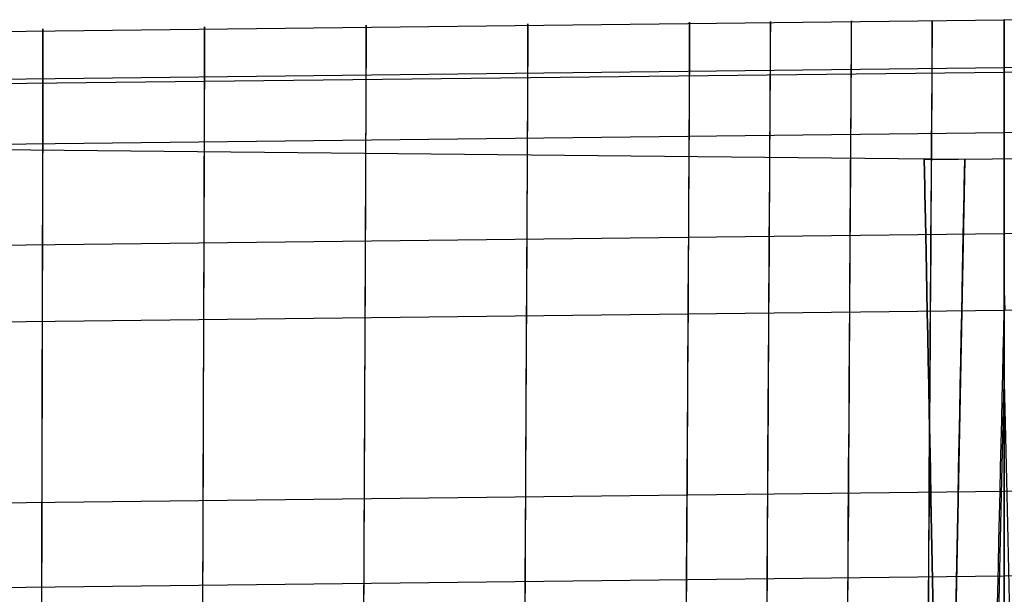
# Model space of a CAD drawing. Extents: x -1634 to -184, y -278 to 263.
# Tile 222 of 242: x -467 to -454, y 185 to 193. Entities that reach past the tile are written whole.
import ezdxf

# ---------------------------------------------------------------- set-up
doc = ezdxf.new("R2010")
doc.units = 0
doc.layers.add('PREDEFINITO', color=7, linetype='CONTINUOUS')

msp = doc.modelspace()

# ---------------------------------------------------------------- linework, layer by layer
at = {"layer": 'PREDEFINITO'}
for p, q in [((-475.266, 192.408, 429.727), (-454.462, 192.647, 429.722)), ((-456.442, 192.63, 429.722), (-456.442, 192.632, 430.064)), ((-456.442, 192.632, 430.064), (-456.442, 192.622, 430.405)), ((-455.396, 192.639, 429.722), (-455.396, 192.64, 430.064)), ((-455.396, 192.64, 430.064), (-455.396, 192.631, 430.405)), ((-455.396, 191.961, 399.73), (-455.396, 192.639, 429.722)), ((-454.462, 192.647, 429.722), (-454.462, 192.649, 430.063)), ((-454.462, 192.649, 430.063), (-454.462, 192.639, 430.405)), ((-454.462, 192.647, 429.722), (-454.462, 192.649, 430.063)), ((-454.462, 192.649, 430.063), (-454.462, 192.639, 430.405)), ((-454.462, 191.969, 399.73), (-454.462, 192.647, 429.722)), ((-433.658, 192.408, 429.727), (-454.462, 192.647, 429.722)), ((-454.462, 191.969, 399.73), (-454.462, 192.647, 429.722)), ((-454.462, 192.639, 430.405), (-454.462, 192.617, 430.745)), ((-454.462, 192.639, 430.405), (-454.462, 192.617, 430.745)), ((-466.91, 192.529, 429.725), (-466.91, 192.531, 430.066)), ((-466.91, 192.531, 430.066), (-466.91, 192.521, 430.407)), ((-466.91, 191.852, 399.732), (-466.91, 192.529, 429.725)), ((-466.91, 192.521, 430.407), (-466.91, 192.5, 430.748)), ((-464.816, 192.554, 430.066), (-464.817, 192.545, 430.407)), ((-464.817, 192.545, 430.407), (-464.817, 192.523, 430.748)), ((-464.817, 192.523, 430.748), (-464.817, 192.49, 431.087)), ((-464.816, 192.553, 429.724), (-464.816, 192.554, 430.066)), ((-464.816, 191.875, 399.732), (-464.816, 192.553, 429.724)), ((-462.724, 192.574, 429.724), (-462.724, 192.576, 430.065)), ((-462.724, 192.576, 430.065), (-462.724, 192.566, 430.406)), ((-462.724, 191.897, 399.731), (-462.724, 192.574, 429.724)), ((-462.724, 192.566, 430.406), (-462.724, 192.545, 430.747)), ((-462.724, 192.545, 430.747), (-462.724, 192.512, 431.087)), ((-462.724, 192.512, 431.087), (-462.724, 192.467, 431.426)), ((-460.63, 192.586, 430.406), (-460.631, 192.565, 430.747)), ((-460.631, 192.565, 430.747), (-460.631, 192.532, 431.087)), ((-460.631, 192.532, 431.087), (-460.631, 192.487, 431.425)), ((-460.63, 192.594, 429.723), (-460.63, 192.596, 430.065)), ((-460.63, 192.596, 430.065), (-460.63, 192.586, 430.406)), ((-460.63, 191.917, 399.731), (-460.63, 192.594, 429.723)), ((-458.536, 192.584, 430.746), (-458.537, 192.551, 431.086)), ((-458.537, 192.551, 431.086), (-458.537, 192.506, 431.425)), ((-458.537, 192.506, 431.425), (-458.537, 192.45, 431.761)), ((-458.536, 192.613, 429.723), (-458.536, 192.615, 430.064)), ((-458.536, 192.615, 430.064), (-458.536, 192.605, 430.406)), ((-458.536, 191.936, 399.73), (-458.536, 192.613, 429.723)), ((-458.536, 192.605, 430.406), (-458.536, 192.584, 430.746)), ((-457.491, 192.515, 431.424), (-457.492, 192.459, 431.761)), ((-457.49, 192.624, 430.064), (-457.491, 192.614, 430.405)), ((-457.491, 192.614, 430.405), (-457.491, 192.592, 430.746)), ((-457.491, 192.592, 430.746), (-457.491, 192.559, 431.086)), ((-457.491, 192.559, 431.086), (-457.491, 192.515, 431.424)), ((-457.49, 192.622, 429.723), (-457.49, 192.624, 430.064)), ((-457.49, 191.944, 399.73), (-457.49, 192.622, 429.723)), ((-456.443, 192.523, 431.424), (-456.444, 192.467, 431.761)), ((-456.442, 192.622, 430.405), (-456.443, 192.601, 430.746)), ((-456.443, 192.601, 430.746), (-456.443, 192.568, 431.086)), ((-456.443, 192.568, 431.086), (-456.443, 192.523, 431.424)), ((-456.442, 191.953, 399.73), (-456.442, 192.63, 429.722)), ((-455.396, 192.609, 430.746), (-455.397, 192.576, 431.086)), ((-455.397, 192.576, 431.086), (-455.397, 192.532, 431.424)), ((-455.397, 192.532, 431.424), (-455.397, 192.476, 431.761)), ((-455.396, 192.631, 430.405), (-455.396, 192.609, 430.746)), ((-454.462, 192.617, 430.745), (-454.462, 192.584, 431.085)), ((-454.462, 192.617, 430.745), (-454.462, 192.584, 431.085)), ((-454.462, 192.584, 431.085), (-454.462, 192.54, 431.424)), ((-454.462, 192.584, 431.085), (-454.462, 192.54, 431.424)), ((-454.462, 192.54, 431.424), (-454.462, 192.484, 431.76)), ((-454.462, 192.54, 431.424), (-454.462, 192.484, 431.76)), ((-466.91, 192.5, 430.748), (-466.91, 192.466, 431.088)), ((-466.91, 192.466, 431.088), (-466.91, 192.422, 431.427)), ((-466.91, 192.422, 431.427), (-466.91, 192.366, 431.763)), ((-464.817, 192.49, 431.087), (-464.817, 192.446, 431.426)), ((-464.817, 192.446, 431.426), (-464.817, 192.39, 431.763)), ((-464.817, 192.39, 431.763), (-464.817, 192.322, 432.097)), ((-462.724, 192.411, 431.762), (-462.725, 192.344, 432.097)), ((-462.724, 192.467, 431.426), (-462.724, 192.411, 431.762)), ((-460.631, 192.431, 431.762), (-460.632, 192.364, 432.097)), ((-460.631, 192.487, 431.425), (-460.631, 192.431, 431.762)), ((-458.537, 192.45, 431.761), (-458.538, 192.382, 432.096)), ((-458.538, 192.382, 432.096), (-458.538, 192.303, 432.428)), ((-457.492, 192.391, 432.096), (-457.493, 192.312, 432.428)), ((-457.492, 192.459, 431.761), (-457.492, 192.391, 432.096)), ((-456.444, 192.4, 432.096), (-456.445, 192.321, 432.428)), ((-456.444, 192.467, 431.761), (-456.444, 192.4, 432.096)), ((-455.397, 192.476, 431.761), (-455.398, 192.408, 432.096)), ((-455.398, 192.408, 432.096), (-455.398, 192.329, 432.428)), ((-454.462, 192.484, 431.76), (-454.462, 192.416, 432.095)), ((-454.462, 192.484, 431.76), (-454.462, 192.416, 432.095)), ((-454.462, 192.416, 432.095), (-454.462, 192.337, 432.427)), ((-454.462, 192.416, 432.095), (-454.462, 192.337, 432.427)), ((-466.91, 192.366, 431.763), (-466.91, 192.298, 432.098)), ((-466.91, 192.298, 432.098), (-466.91, 192.219, 432.43)), ((-464.817, 192.322, 432.097), (-464.818, 192.243, 432.43)), ((-462.725, 192.265, 432.429), (-462.726, 192.174, 432.758)), ((-462.725, 192.344, 432.097), (-462.725, 192.265, 432.429)), ((-460.632, 192.285, 432.429), (-460.633, 192.194, 432.758)), ((-460.632, 192.364, 432.097), (-460.632, 192.285, 432.429)), ((-458.538, 192.303, 432.428), (-458.539, 192.213, 432.758)), ((-457.493, 192.312, 432.428), (-457.493, 192.222, 432.757)), ((-456.445, 192.321, 432.428), (-456.445, 192.23, 432.757)), ((-455.398, 192.329, 432.428), (-455.399, 192.239, 432.757)), ((-454.462, 192.337, 432.427), (-454.462, 192.247, 432.757)), ((-454.462, 192.337, 432.427), (-454.462, 192.247, 432.757)), ((-466.91, 192.219, 432.43), (-466.911, 192.129, 432.76)), ((-466.911, 192.129, 432.76), (-466.911, 192.027, 433.086)), ((-464.818, 192.243, 432.43), (-464.818, 192.153, 432.759)), ((-464.818, 192.153, 432.759), (-464.818, 192.051, 433.085)), ((-462.726, 192.174, 432.758), (-462.726, 192.073, 433.084)), ((-460.633, 192.194, 432.758), (-460.633, 192.093, 433.084)), ((-458.539, 192.213, 432.758), (-458.54, 192.111, 433.084)), ((-457.493, 192.222, 432.757), (-457.494, 192.12, 433.083)), ((-456.446, 192.129, 433.083), (-456.447, 192.016, 433.406)), ((-456.445, 192.23, 432.757), (-456.446, 192.129, 433.083)), ((-455.4, 192.137, 433.083), (-455.401, 192.025, 433.405)), ((-455.399, 192.239, 432.757), (-455.4, 192.137, 433.083)), ((-454.462, 192.247, 432.757), (-454.462, 192.146, 433.083)), ((-454.462, 192.247, 432.757), (-454.462, 192.146, 433.083)), ((-454.462, 192.146, 433.083), (-454.462, 192.033, 433.405)), ((-454.462, 192.146, 433.083), (-454.462, 192.033, 433.405)), ((-475.264, 191.789, 433.423), (-454.462, 192.028, 433.418)), ((-466.911, 192.027, 433.086), (-466.911, 191.915, 433.408)), ((-464.818, 192.051, 433.085), (-464.819, 191.939, 433.407)), ((-462.726, 192.073, 433.084), (-462.727, 191.96, 433.407)), ((-460.633, 192.093, 433.084), (-460.634, 191.98, 433.406)), ((-458.54, 191.999, 433.406), (-458.541, 191.875, 433.724)), ((-458.54, 192.111, 433.084), (-458.54, 191.999, 433.406)), ((-457.495, 192.008, 433.406), (-457.496, 191.884, 433.724)), ((-457.494, 192.12, 433.083), (-457.495, 192.008, 433.406)), ((-456.447, 192.016, 433.406), (-456.448, 191.893, 433.724)), ((-455.401, 192.025, 433.405), (-455.402, 191.901, 433.724)), ((-454.462, 192.033, 433.405), (-454.462, 191.91, 433.723)), ((-454.462, 192.033, 433.405), (-454.462, 191.91, 433.723)), ((-433.66, 191.789, 433.423), (-454.462, 192.028, 433.418)), ((-475.266, 191.731, 399.735), (-454.462, 191.969, 399.73)), ((-466.911, 191.915, 433.408), (-466.911, 191.791, 433.726)), ((-464.819, 191.939, 433.407), (-464.819, 191.815, 433.726)), ((-464.816, 191.862, 399.391), (-464.816, 191.875, 399.732)), ((-462.727, 191.96, 433.407), (-462.727, 191.837, 433.725)), ((-462.724, 191.884, 399.39), (-462.724, 191.897, 399.731)), ((-462.724, 191.858, 399.05), (-462.724, 191.884, 399.39)), ((-460.634, 191.98, 433.406), (-460.635, 191.857, 433.725)), ((-460.631, 191.842, 398.71), (-460.63, 191.878, 399.049)), ((-460.63, 191.904, 399.39), (-460.63, 191.917, 399.731)), ((-460.63, 191.878, 399.049), (-460.63, 191.904, 399.39)), ((-458.541, 191.875, 433.724), (-458.542, 191.741, 434.038)), ((-458.536, 191.922, 399.389), (-458.536, 191.936, 399.73)), ((-458.536, 191.897, 399.049), (-458.536, 191.922, 399.389)), ((-458.536, 191.86, 398.709), (-458.536, 191.897, 399.049)), ((-457.496, 191.884, 433.724), (-457.496, 191.75, 434.038)), ((-457.491, 191.906, 399.049), (-457.49, 191.931, 399.389)), ((-457.491, 191.869, 398.709), (-457.491, 191.906, 399.049)), ((-457.491, 191.821, 398.371), (-457.491, 191.869, 398.709)), ((-457.49, 191.931, 399.389), (-457.49, 191.944, 399.73)), ((-456.448, 191.893, 433.724), (-456.449, 191.759, 434.038)), ((-456.443, 191.878, 398.709), (-456.442, 191.914, 399.048)), ((-456.443, 191.829, 398.371), (-456.443, 191.878, 398.709)), ((-456.442, 191.94, 399.389), (-456.442, 191.953, 399.73)), ((-456.442, 191.914, 399.048), (-456.442, 191.94, 399.389)), ((-455.402, 191.901, 433.724), (-455.402, 191.767, 434.038)), ((-455.397, 191.838, 398.371), (-455.396, 191.886, 398.709)), ((-455.396, 191.948, 399.389), (-455.396, 191.961, 399.73)), ((-455.396, 191.923, 399.048), (-455.396, 191.948, 399.389)), ((-455.396, 191.886, 398.709), (-455.396, 191.923, 399.048)), ((-454.462, 191.956, 399.389), (-454.462, 191.969, 399.73)), ((-433.658, 191.731, 399.735), (-454.462, 191.969, 399.73)), ((-454.462, 191.956, 399.389), (-454.462, 191.969, 399.73)), ((-454.462, 191.931, 399.048), (-454.462, 191.956, 399.389)), ((-454.462, 191.931, 399.048), (-454.462, 191.956, 399.389)), ((-454.462, 191.894, 398.709), (-454.462, 191.931, 399.048)), ((-454.462, 191.894, 398.709), (-454.462, 191.931, 399.048)), ((-454.462, 191.91, 433.723), (-454.462, 191.775, 434.037)), ((-454.462, 191.91, 433.723), (-454.462, 191.775, 434.037)), ((-454.462, 191.846, 398.371), (-454.462, 191.894, 398.709)), ((-454.462, 191.846, 398.371), (-454.462, 191.894, 398.709)), ((-466.911, 191.791, 433.726), (-466.912, 191.657, 434.04)), ((-466.91, 191.838, 399.391), (-466.91, 191.852, 399.732)), ((-466.91, 191.813, 399.051), (-466.91, 191.838, 399.391)), ((-466.91, 191.776, 398.711), (-466.91, 191.813, 399.051)), ((-466.91, 191.728, 398.373), (-466.91, 191.776, 398.711)), ((-464.819, 191.815, 433.726), (-464.82, 191.681, 434.04)), ((-464.817, 191.837, 399.05), (-464.816, 191.862, 399.391)), ((-464.817, 191.8, 398.711), (-464.817, 191.837, 399.05)), ((-464.817, 191.752, 398.373), (-464.817, 191.8, 398.711)), ((-464.817, 191.692, 398.036), (-464.817, 191.752, 398.373)), ((-462.727, 191.837, 433.725), (-462.728, 191.703, 434.039)), ((-462.724, 191.822, 398.71), (-462.724, 191.858, 399.05)), ((-462.724, 191.773, 398.372), (-462.724, 191.822, 398.71)), ((-462.724, 191.713, 398.036), (-462.724, 191.773, 398.372)), ((-460.635, 191.857, 433.725), (-460.635, 191.723, 434.039)), ((-460.631, 191.793, 398.372), (-460.631, 191.842, 398.71)), ((-460.631, 191.733, 398.036), (-460.631, 191.793, 398.372)), ((-458.542, 191.741, 434.038), (-458.543, 191.596, 434.347)), ((-458.537, 191.812, 398.371), (-458.536, 191.86, 398.709)), ((-458.537, 191.752, 398.035), (-458.537, 191.812, 398.371)), ((-458.537, 191.681, 397.701), (-458.537, 191.752, 398.035)), ((-457.496, 191.75, 434.038), (-457.497, 191.605, 434.347)), ((-457.492, 191.69, 397.701), (-457.491, 191.761, 398.035)), ((-457.491, 191.761, 398.035), (-457.491, 191.821, 398.371)), ((-456.449, 191.759, 434.038), (-456.45, 191.614, 434.347)), ((-456.444, 191.698, 397.701), (-456.443, 191.769, 398.035)), ((-456.443, 191.769, 398.035), (-456.443, 191.829, 398.371)), ((-455.402, 191.767, 434.038), (-455.404, 191.622, 434.347)), ((-455.397, 191.778, 398.035), (-455.397, 191.838, 398.371)), ((-455.397, 191.706, 397.701), (-455.397, 191.778, 398.035)), ((-454.462, 191.786, 398.035), (-454.462, 191.846, 398.371)), ((-454.462, 191.786, 398.035), (-454.462, 191.846, 398.371)), ((-454.462, 191.715, 397.701), (-454.462, 191.786, 398.035)), ((-454.462, 191.715, 397.701), (-454.462, 191.786, 398.035)), ((-454.462, 191.775, 434.037), (-454.462, 191.631, 434.346)), ((-454.462, 191.775, 434.037), (-454.462, 191.631, 434.346)), ((-466.912, 191.657, 434.04), (-466.912, 191.512, 434.349)), ((-466.91, 191.668, 398.037), (-466.91, 191.728, 398.373)), ((-466.91, 191.597, 397.703), (-466.91, 191.668, 398.037)), ((-464.82, 191.681, 434.04), (-464.82, 191.536, 434.349)), ((-464.817, 191.62, 397.703), (-464.817, 191.692, 398.036)), ((-464.817, 191.538, 397.371), (-464.817, 191.62, 397.703)), ((-462.728, 191.703, 434.039), (-462.728, 191.558, 434.348)), ((-462.725, 191.56, 397.371), (-462.724, 191.642, 397.702)), ((-462.724, 191.642, 397.702), (-462.724, 191.713, 398.036)), ((-460.635, 191.723, 434.039), (-460.636, 191.578, 434.348)), ((-460.632, 191.58, 397.37), (-460.631, 191.662, 397.702)), ((-460.631, 191.662, 397.702), (-460.631, 191.733, 398.036)), ((-458.538, 191.598, 397.37), (-458.537, 191.681, 397.701)), ((-457.492, 191.607, 397.37), (-457.492, 191.69, 397.701)), ((-456.45, 191.614, 434.347), (-456.451, 191.458, 434.651)), ((-456.445, 191.522, 397.041), (-456.444, 191.615, 397.369)), ((-456.444, 191.615, 397.369), (-456.444, 191.698, 397.701)), ((-455.404, 191.622, 434.347), (-455.405, 191.467, 434.651)), ((-455.398, 191.624, 397.369), (-455.397, 191.706, 397.701)), ((-455.398, 191.53, 397.041), (-455.398, 191.624, 397.369)), ((-454.462, 191.632, 397.369), (-454.462, 191.715, 397.701)), ((-454.462, 191.632, 397.369), (-454.462, 191.715, 397.701)), ((-454.462, 191.538, 397.041), (-454.462, 191.632, 397.369)), ((-454.462, 191.538, 397.041), (-454.462, 191.632, 397.369)), ((-454.462, 191.631, 434.346), (-454.462, 191.475, 434.65)), ((-454.462, 191.631, 434.346), (-454.462, 191.475, 434.65)), ((-466.912, 191.512, 434.349), (-466.913, 191.357, 434.653)), ((-466.91, 191.514, 397.372), (-466.91, 191.597, 397.703)), ((-466.91, 191.42, 397.043), (-466.91, 191.514, 397.372)), ((-464.82, 191.536, 434.349), (-464.821, 191.38, 434.653)), ((-464.818, 191.444, 397.043), (-464.817, 191.538, 397.371)), ((-462.728, 191.558, 434.348), (-462.729, 191.402, 434.652)), ((-462.725, 191.466, 397.042), (-462.725, 191.56, 397.371)), ((-460.636, 191.578, 434.348), (-460.637, 191.422, 434.652)), ((-460.633, 191.381, 396.717), (-460.632, 191.486, 397.042)), ((-460.632, 191.486, 397.042), (-460.632, 191.58, 397.37)), ((-458.543, 191.596, 434.347), (-458.544, 191.441, 434.651)), ((-458.539, 191.399, 396.717), (-458.538, 191.504, 397.042)), ((-458.538, 191.504, 397.042), (-458.538, 191.598, 397.37)), ((-457.497, 191.605, 434.347), (-457.498, 191.45, 434.651)), ((-457.493, 191.513, 397.041), (-457.492, 191.607, 397.37)), ((-457.493, 191.408, 396.717), (-457.493, 191.513, 397.041)), ((-456.445, 191.417, 396.716), (-456.445, 191.522, 397.041)), ((-455.399, 191.425, 396.716), (-455.398, 191.53, 397.041)), ((-454.462, 191.433, 396.716), (-454.462, 191.538, 397.041)), ((-454.462, 191.433, 396.716), (-454.462, 191.538, 397.041)), ((-466.911, 191.315, 396.719), (-466.91, 191.42, 397.043)), ((-464.821, 191.38, 434.653), (-464.821, 191.215, 434.951)), ((-464.818, 191.339, 396.718), (-464.818, 191.444, 397.043)), ((-462.729, 191.402, 434.652), (-462.73, 191.237, 434.951)), ((-462.726, 191.361, 396.718), (-462.725, 191.466, 397.042)), ((-462.726, 191.244, 396.396), (-462.726, 191.361, 396.718)), ((-460.637, 191.422, 434.652), (-460.638, 191.257, 434.95)), ((-460.633, 191.264, 396.396), (-460.633, 191.381, 396.717)), ((-458.544, 191.441, 434.651), (-458.545, 191.275, 434.95)), ((-458.54, 191.283, 396.396), (-458.539, 191.399, 396.717)), ((-457.498, 191.45, 434.651), (-457.499, 191.284, 434.95)), ((-457.494, 191.292, 396.395), (-457.493, 191.408, 396.717)), ((-456.451, 191.458, 434.651), (-456.452, 191.293, 434.95)), ((-456.446, 191.3, 396.395), (-456.445, 191.417, 396.716)), ((-455.405, 191.467, 434.651), (-455.406, 191.301, 434.949)), ((-455.4, 191.309, 396.395), (-455.399, 191.425, 396.716)), ((-454.462, 191.475, 434.65), (-454.462, 191.31, 434.949)), ((-454.462, 191.475, 434.65), (-454.462, 191.31, 434.949)), ((-454.462, 191.317, 396.395), (-454.462, 191.433, 396.716)), ((-454.462, 191.317, 396.395), (-454.462, 191.433, 396.716)), ((-466.913, 191.357, 434.653), (-466.913, 191.191, 434.952)), ((-466.911, 191.199, 396.398), (-466.911, 191.315, 396.719)), ((-464.818, 191.223, 396.397), (-464.818, 191.339, 396.718)), ((-462.73, 191.237, 434.951), (-462.731, 191.061, 435.244)), ((-462.727, 191.117, 396.08), (-462.726, 191.244, 396.396)), ((-460.638, 191.257, 434.95), (-460.639, 191.081, 435.243)), ((-460.634, 191.137, 396.079), (-460.633, 191.264, 396.396)), ((-458.545, 191.275, 434.95), (-458.546, 191.099, 435.243)), ((-458.54, 191.156, 396.079), (-458.54, 191.283, 396.396)), ((-457.499, 191.284, 434.95), (-457.501, 191.108, 435.243)), ((-457.495, 191.165, 396.078), (-457.494, 191.292, 396.395)), ((-456.452, 191.293, 434.95), (-456.453, 191.117, 435.242)), ((-456.447, 191.173, 396.078), (-456.446, 191.3, 396.395)), ((-455.406, 191.301, 434.949), (-455.407, 191.125, 435.242)), ((-455.401, 191.182, 396.078), (-455.4, 191.309, 396.395)), ((-454.462, 191.19, 396.078), (-454.462, 191.317, 396.395)), ((-454.462, 191.19, 396.078), (-454.462, 191.317, 396.395)), ((-454.462, 191.31, 434.949), (-454.462, 191.134, 435.241)), ((-454.462, 191.31, 434.949), (-454.462, 191.134, 435.241)), ((-475.264, 190.946, 396.071), (-454.462, 191.185, 396.065)), ((-466.913, 191.191, 434.952), (-466.913, 191.015, 435.245)), ((-466.911, 191.072, 396.081), (-466.911, 191.199, 396.398)), ((-464.821, 191.215, 434.951), (-464.822, 191.039, 435.244)), ((-464.819, 191.096, 396.08), (-464.818, 191.223, 396.397)), ((-462.727, 190.98, 395.767), (-462.727, 191.117, 396.08)), ((-460.635, 191, 395.767), (-460.634, 191.137, 396.079)), ((-458.541, 191.018, 395.766), (-458.54, 191.156, 396.079)), ((-457.501, 191.108, 435.243), (-457.502, 190.922, 435.529)), ((-457.496, 191.027, 395.766), (-457.495, 191.165, 396.078)), ((-456.453, 191.117, 435.242), (-456.454, 190.931, 435.529)), ((-456.448, 191.036, 395.766), (-456.447, 191.173, 396.078)), ((-455.407, 191.125, 435.242), (-455.408, 190.939, 435.529)), ((-455.402, 191.044, 395.766), (-455.401, 191.182, 396.078)), ((-454.462, 191.053, 395.766), (-454.462, 191.19, 396.078)), ((-454.462, 191.053, 395.766), (-454.462, 191.19, 396.078)), ((-433.66, 190.946, 396.071), (-454.462, 191.185, 396.065)), ((-454.462, 191.134, 435.241), (-454.462, 190.948, 435.528)), ((-454.462, 191.134, 435.241), (-454.462, 190.948, 435.528)), ((-466.913, 191.015, 435.245), (-466.914, 190.83, 435.531)), ((-466.911, 190.934, 395.768), (-466.911, 191.072, 396.081)), ((-464.822, 191.039, 435.244), (-464.823, 190.853, 435.531)), ((-464.819, 190.958, 395.768), (-464.819, 191.096, 396.08)), ((-462.731, 191.061, 435.244), (-462.732, 190.875, 435.53)), ((-462.728, 190.831, 395.46), (-462.727, 190.98, 395.767)), ((-460.639, 191.081, 435.243), (-460.64, 190.895, 435.53)), ((-460.635, 190.851, 395.459), (-460.635, 191, 395.767)), ((-458.546, 191.099, 435.243), (-458.547, 190.914, 435.529)), ((-458.542, 190.87, 395.459), (-458.541, 191.018, 395.766)), ((-457.496, 190.879, 395.458), (-457.496, 191.027, 395.766)), ((-456.449, 190.887, 395.458), (-456.448, 191.036, 395.766)), ((-455.402, 190.896, 395.458), (-455.402, 191.044, 395.766)), ((-454.462, 190.904, 395.458), (-454.462, 191.053, 395.766)), ((-454.462, 190.904, 395.458), (-454.462, 191.053, 395.766)), ((-454.974, 190.836, 299.363), (-468.092, 190.969, 299.363)), ((-466.912, 190.786, 395.461), (-466.911, 190.934, 395.768)), ((-464.823, 190.853, 435.531), (-464.823, 190.658, 435.811)), ((-464.82, 190.81, 395.46), (-464.819, 190.958, 395.768)), ((-462.732, 190.875, 435.53), (-462.733, 190.68, 435.81)), ((-460.64, 190.895, 435.53), (-460.641, 190.7, 435.81)), ((-460.636, 190.693, 395.157), (-460.635, 190.851, 395.459)), ((-458.547, 190.914, 435.529), (-458.548, 190.718, 435.809)), ((-458.543, 190.711, 395.156), (-458.542, 190.87, 395.459)), ((-457.502, 190.922, 435.529), (-457.503, 190.727, 435.809)), ((-457.497, 190.72, 395.156), (-457.496, 190.879, 395.458)), ((-456.454, 190.931, 435.529), (-456.456, 190.736, 435.809)), ((-456.45, 190.729, 395.156), (-456.449, 190.887, 395.458)), ((-455.499, 190.836, 299.363), (-442.38, 190.969, 299.363)), ((-455.408, 190.939, 435.529), (-455.41, 190.744, 435.809)), ((-455.404, 190.737, 395.156), (-455.402, 190.896, 395.458)), ((-454.462, 190.948, 435.528), (-454.462, 190.753, 435.808)), ((-454.462, 190.948, 435.528), (-454.462, 190.753, 435.808)), ((-454.462, 190.746, 395.156), (-454.462, 190.904, 395.458)), ((-454.462, 190.746, 395.156), (-454.462, 190.904, 395.458)), ((-466.914, 190.83, 435.531), (-466.914, 190.634, 435.811)), ((-466.912, 190.627, 395.158), (-466.912, 190.786, 395.461)), ((-464.82, 190.651, 395.158), (-464.82, 190.81, 395.46)), ((-462.728, 190.673, 395.157), (-462.728, 190.831, 395.46)), ((-457.503, 190.727, 435.809), (-457.504, 190.522, 436.082)), ((-457.498, 190.551, 394.859), (-457.497, 190.72, 395.156)), ((-456.456, 190.736, 435.809), (-456.457, 190.531, 436.082)), ((-456.451, 190.56, 394.859), (-456.45, 190.729, 395.156)), ((-455.499, 190.836, 299.363), (-455.103, 170.84, 299.363)), ((-455.41, 190.744, 435.809), (-455.411, 190.539, 436.082)), ((-455.405, 190.568, 394.859), (-455.404, 190.737, 395.156)), ((-454.974, 190.836, 299.363), (-455.369, 170.84, 299.363)), ((-454.462, 190.753, 435.808), (-454.462, 190.548, 436.081)), ((-454.462, 190.753, 435.808), (-454.462, 190.548, 436.081)), ((-454.462, 190.577, 394.859), (-454.462, 190.746, 395.156)), ((-454.462, 190.577, 394.859), (-454.462, 190.746, 395.156)), ((-466.914, 190.634, 435.811), (-466.915, 190.429, 436.084)), ((-466.913, 190.458, 394.862), (-466.912, 190.627, 395.158)), ((-464.823, 190.658, 435.811), (-464.824, 190.453, 436.084)), ((-464.821, 190.482, 394.861), (-464.82, 190.651, 395.158)), ((-462.733, 190.68, 435.81), (-462.733, 190.475, 436.083)), ((-462.729, 190.504, 394.861), (-462.728, 190.673, 395.157)), ((-460.641, 190.7, 435.81), (-460.642, 190.495, 436.083)), ((-460.637, 190.524, 394.86), (-460.636, 190.693, 395.157)), ((-458.548, 190.718, 435.809), (-458.549, 190.514, 436.082)), ((-458.544, 190.542, 394.86), (-458.543, 190.711, 395.156)), ((-464.821, 190.303, 394.57), (-464.821, 190.482, 394.861)), ((-462.733, 190.475, 436.083), (-462.734, 190.261, 436.349)), ((-462.73, 190.325, 394.57), (-462.729, 190.504, 394.861)), ((-460.642, 190.495, 436.083), (-460.643, 190.281, 436.349)), ((-460.638, 190.345, 394.569), (-460.637, 190.524, 394.86)), ((-458.549, 190.514, 436.082), (-458.551, 190.3, 436.349)), ((-458.545, 190.363, 394.569), (-458.544, 190.542, 394.86)), ((-457.504, 190.522, 436.082), (-457.506, 190.308, 436.348)), ((-457.499, 190.372, 394.569), (-457.498, 190.551, 394.859)), ((-456.457, 190.531, 436.082), (-456.458, 190.317, 436.348)), ((-456.452, 190.381, 394.569), (-456.451, 190.56, 394.859)), ((-455.411, 190.539, 436.082), (-455.413, 190.325, 436.348)), ((-455.406, 190.389, 394.568), (-455.405, 190.568, 394.859)), ((-454.462, 190.398, 394.569), (-454.462, 190.577, 394.859)), ((-454.462, 190.398, 394.569), (-454.462, 190.577, 394.859)), ((-454.462, 190.548, 436.081), (-454.462, 190.334, 436.347)), ((-454.462, 190.548, 436.081), (-454.462, 190.334, 436.347)), ((-466.915, 190.429, 436.084), (-466.915, 190.215, 436.35)), ((-466.913, 190.279, 394.571), (-466.913, 190.458, 394.862)), ((-464.824, 190.453, 436.084), (-464.825, 190.239, 436.35)), ((-460.639, 190.156, 394.285), (-460.638, 190.345, 394.569)), ((-458.546, 190.174, 394.284), (-458.545, 190.363, 394.569)), ((-457.501, 190.183, 394.284), (-457.499, 190.372, 394.569)), ((-456.453, 190.192, 394.284), (-456.452, 190.381, 394.569)), ((-455.407, 190.2, 394.284), (-455.406, 190.389, 394.568)), ((-454.462, 190.209, 394.284), (-454.462, 190.398, 394.569)), ((-454.462, 190.209, 394.284), (-454.462, 190.398, 394.569)), ((-466.915, 190.215, 436.35), (-466.916, 189.992, 436.609)), ((-466.913, 190.09, 394.286), (-466.913, 190.279, 394.571)), ((-464.825, 190.239, 436.35), (-464.826, 190.016, 436.609)), ((-464.822, 190.114, 394.286), (-464.821, 190.303, 394.57)), ((-462.734, 190.261, 436.349), (-462.735, 190.038, 436.608)), ((-462.731, 190.136, 394.285), (-462.73, 190.325, 394.57)), ((-460.643, 190.281, 436.349), (-460.644, 190.058, 436.608)), ((-458.551, 190.3, 436.349), (-458.552, 190.077, 436.607)), ((-457.506, 190.308, 436.348), (-457.507, 190.085, 436.607)), ((-456.458, 190.317, 436.348), (-456.46, 190.094, 436.607)), ((-455.413, 190.325, 436.348), (-455.414, 190.102, 436.607)), ((-454.462, 190.334, 436.347), (-454.462, 190.111, 436.606)), ((-454.462, 190.334, 436.347), (-454.462, 190.111, 436.606)), ((-466.914, 189.892, 394.008), (-466.913, 190.09, 394.286)), ((-464.823, 189.916, 394.008), (-464.822, 190.114, 394.286)), ((-462.732, 189.937, 394.007), (-462.731, 190.136, 394.285)), ((-460.64, 189.958, 394.007), (-460.639, 190.156, 394.285)), ((-458.547, 189.976, 394.007), (-458.546, 190.174, 394.284)), ((-457.507, 190.085, 436.607), (-457.509, 189.854, 436.858)), ((-457.502, 189.985, 394.006), (-457.501, 190.183, 394.284)), ((-456.46, 190.094, 436.607), (-456.461, 189.862, 436.858)), ((-456.454, 189.993, 394.006), (-456.453, 190.192, 394.284)), ((-455.414, 190.102, 436.607), (-455.416, 189.871, 436.857)), ((-455.408, 190.002, 394.006), (-455.407, 190.2, 394.284)), ((-454.462, 190.011, 394.006), (-454.462, 190.209, 394.284)), ((-454.462, 190.011, 394.006), (-454.462, 190.209, 394.284)), ((-454.462, 190.111, 436.606), (-454.462, 189.88, 436.857)), ((-454.462, 190.111, 436.606), (-454.462, 189.88, 436.857)), ((-466.916, 189.992, 436.609), (-466.916, 189.761, 436.86)), ((-464.826, 190.016, 436.609), (-464.827, 189.785, 436.859)), ((-462.735, 190.038, 436.608), (-462.736, 189.806, 436.859)), ((-460.644, 190.058, 436.608), (-460.646, 189.826, 436.858)), ((-460.641, 189.75, 393.736), (-460.64, 189.958, 394.007)), ((-458.552, 190.077, 436.607), (-458.553, 189.845, 436.858)), ((-458.548, 189.768, 393.736), (-458.547, 189.976, 394.007)), ((-457.503, 189.777, 393.735), (-457.502, 189.985, 394.006)), ((-456.456, 189.786, 393.735), (-456.454, 189.993, 394.006)), ((-455.41, 189.794, 393.735), (-455.408, 190.002, 394.006)), ((-454.462, 189.803, 393.735), (-454.462, 190.011, 394.006)), ((-454.462, 189.803, 393.735), (-454.462, 190.011, 394.006)), ((-475.257, 189.64, 436.863), (-454.462, 189.879, 436.857)), ((-466.914, 189.684, 393.738), (-466.914, 189.892, 394.008)), ((-464.823, 189.708, 393.737), (-464.823, 189.916, 394.008)), ((-462.733, 189.73, 393.736), (-462.732, 189.937, 394.007)), ((-458.553, 189.845, 436.858), (-458.555, 189.605, 437.101)), ((-457.509, 189.854, 436.858), (-457.51, 189.614, 437.101)), ((-456.461, 189.862, 436.858), (-456.463, 189.622, 437.1)), ((-455.416, 189.871, 436.857), (-455.417, 189.631, 437.1)), ((-454.462, 189.88, 436.857), (-454.462, 189.64, 437.099)), ((-454.462, 189.88, 436.857), (-454.462, 189.64, 437.099)), ((-433.667, 189.64, 436.863), (-454.462, 189.879, 436.857)), ((-466.916, 189.761, 436.86), (-466.917, 189.521, 437.103)), ((-464.827, 189.785, 436.859), (-464.827, 189.544, 437.102)), ((-464.824, 189.491, 393.473), (-464.823, 189.708, 393.737)), ((-462.736, 189.806, 436.859), (-462.738, 189.566, 437.102)), ((-462.733, 189.513, 393.473), (-462.733, 189.73, 393.736)), ((-460.646, 189.826, 436.858), (-460.647, 189.586, 437.101)), ((-460.642, 189.533, 393.472), (-460.641, 189.75, 393.736)), ((-458.549, 189.551, 393.472), (-458.548, 189.768, 393.736)), ((-457.504, 189.56, 393.472), (-457.503, 189.777, 393.735)), ((-456.457, 189.569, 393.472), (-456.456, 189.786, 393.735)), ((-455.411, 189.577, 393.471), (-455.41, 189.794, 393.735)), ((-454.462, 189.586, 393.472), (-454.462, 189.803, 393.735)), ((-454.462, 189.586, 393.472), (-454.462, 189.803, 393.735)), ((-466.915, 189.467, 393.474), (-466.914, 189.684, 393.738)), ((-460.647, 189.586, 437.101), (-460.648, 189.338, 437.336)), ((-458.555, 189.605, 437.101), (-458.556, 189.357, 437.335)), ((-457.51, 189.614, 437.101), (-457.512, 189.365, 437.335)), ((-456.463, 189.622, 437.1), (-456.465, 189.374, 437.335)), ((-455.417, 189.631, 437.1), (-455.419, 189.382, 437.335)), ((-455.413, 189.351, 393.215), (-455.411, 189.577, 393.471)), ((-454.462, 189.64, 437.099), (-454.462, 189.392, 437.334)), ((-454.462, 189.64, 437.099), (-454.462, 189.392, 437.334)), ((-454.462, 189.36, 393.215), (-454.462, 189.586, 393.472)), ((-454.462, 189.36, 393.215), (-454.462, 189.586, 393.472)), ((-466.917, 189.521, 437.103), (-466.918, 189.272, 437.337)), ((-466.915, 189.241, 393.218), (-466.915, 189.467, 393.474)), ((-464.827, 189.544, 437.102), (-464.828, 189.296, 437.337)), ((-464.825, 189.265, 393.217), (-464.824, 189.491, 393.473)), ((-462.738, 189.566, 437.102), (-462.739, 189.318, 437.336)), ((-462.734, 189.287, 393.217), (-462.733, 189.513, 393.473)), ((-460.643, 189.307, 393.216), (-460.642, 189.533, 393.472)), ((-458.551, 189.326, 393.216), (-458.549, 189.551, 393.472)), ((-457.506, 189.334, 393.216), (-457.504, 189.56, 393.472)), ((-456.458, 189.343, 393.215), (-456.457, 189.569, 393.472)), ((-462.739, 189.318, 437.336), (-462.74, 189.062, 437.562)), ((-460.648, 189.338, 437.336), (-460.65, 189.082, 437.561)), ((-458.556, 189.357, 437.335), (-458.558, 189.1, 437.561)), ((-458.552, 189.091, 392.968), (-458.551, 189.326, 393.216)), ((-457.512, 189.365, 437.335), (-457.513, 189.109, 437.561)), ((-457.507, 189.1, 392.967), (-457.506, 189.334, 393.216)), ((-456.465, 189.374, 437.335), (-456.466, 189.118, 437.561)), ((-456.46, 189.109, 392.967), (-456.458, 189.343, 393.215)), ((-455.419, 189.382, 437.335), (-455.421, 189.126, 437.56)), ((-455.414, 189.117, 392.967), (-455.413, 189.351, 393.215)), ((-454.462, 189.392, 437.334), (-454.462, 189.135, 437.56)), ((-454.462, 189.392, 437.334), (-454.462, 189.135, 437.56)), ((-454.462, 189.126, 392.967), (-454.462, 189.36, 393.215)), ((-454.462, 189.126, 392.967), (-454.462, 189.36, 393.215)), ((-466.918, 189.272, 437.337), (-466.918, 189.016, 437.563)), ((-466.916, 189.007, 392.969), (-466.915, 189.241, 393.218)), ((-464.828, 189.296, 437.337), (-464.829, 189.04, 437.562)), ((-464.826, 189.031, 392.969), (-464.825, 189.265, 393.217)), ((-462.735, 189.053, 392.968), (-462.734, 189.287, 393.217)), ((-460.644, 189.073, 392.968), (-460.643, 189.307, 393.216)), ((-460.65, 189.082, 437.561), (-460.651, 188.818, 437.778)), ((-460.646, 188.83, 392.728), (-460.644, 189.073, 392.968)), ((-458.558, 189.1, 437.561), (-458.559, 188.837, 437.778)), ((-458.553, 188.848, 392.727), (-458.552, 189.091, 392.968)), ((-457.513, 189.109, 437.561), (-457.515, 188.846, 437.778)), ((-457.509, 188.857, 392.727), (-457.507, 189.1, 392.967)), ((-456.466, 189.118, 437.561), (-456.468, 188.854, 437.778)), ((-456.461, 188.866, 392.727), (-456.46, 189.109, 392.967)), ((-455.421, 189.126, 437.56), (-455.423, 188.863, 437.777)), ((-455.416, 188.874, 392.727), (-455.414, 189.117, 392.967)), ((-454.462, 189.146, 437.551), (-454.468, 188.883, 437.768)), ((-454.462, 189.146, 437.551), (-454.456, 188.883, 437.768)), ((-454.462, 189.135, 437.56), (-454.462, 188.872, 437.777)), ((-454.462, 189.135, 437.56), (-454.462, 188.872, 437.777)), ((-454.462, 188.883, 392.727), (-454.462, 189.126, 392.967)), ((-454.462, 188.883, 392.727), (-454.462, 189.126, 392.967)), ((-466.918, 189.016, 437.563), (-466.919, 188.753, 437.78)), ((-466.916, 188.764, 392.729), (-466.916, 189.007, 392.969)), ((-464.829, 189.04, 437.562), (-464.83, 188.776, 437.779)), ((-464.827, 188.788, 392.729), (-464.826, 189.031, 392.969)), ((-462.74, 189.062, 437.562), (-462.741, 188.798, 437.779)), ((-462.736, 188.81, 392.728), (-462.735, 189.053, 392.968)), ((-475.257, 188.644, 392.732), (-454.462, 188.883, 392.726)), ((-462.738, 188.559, 392.497), (-462.736, 188.81, 392.728)), ((-460.651, 188.818, 437.778), (-460.652, 188.547, 437.986)), ((-460.647, 188.579, 392.496), (-460.646, 188.83, 392.728)), ((-458.559, 188.837, 437.778), (-458.561, 188.566, 437.986)), ((-458.555, 188.598, 392.496), (-458.553, 188.848, 392.727)), ((-457.515, 188.846, 437.778), (-457.517, 188.575, 437.986)), ((-457.51, 188.606, 392.496), (-457.509, 188.857, 392.727)), ((-456.468, 188.854, 437.778), (-456.47, 188.583, 437.985)), ((-456.463, 188.615, 392.495), (-456.461, 188.866, 392.727)), ((-455.423, 188.863, 437.777), (-455.425, 188.592, 437.985)), ((-455.417, 188.623, 392.495), (-455.416, 188.874, 392.727)), ((-454.468, 188.883, 437.768), (-454.474, 188.611, 437.977)), ((-454.462, 188.633, 392.495), (-454.462, 188.883, 392.727)), ((-433.667, 188.644, 392.732), (-454.462, 188.883, 392.726)), ((-454.462, 188.633, 392.495), (-454.462, 188.883, 392.727)), ((-454.462, 188.872, 437.777), (-454.462, 188.601, 437.985)), ((-454.462, 188.872, 437.777), (-454.462, 188.601, 437.985)), ((-466.919, 188.753, 437.78), (-466.919, 188.482, 437.988)), ((-466.917, 188.513, 392.498), (-466.916, 188.764, 392.729)), ((-464.83, 188.776, 437.779), (-464.831, 188.506, 437.987)), ((-464.827, 188.537, 392.497), (-464.827, 188.788, 392.729)), ((-462.741, 188.798, 437.779), (-462.742, 188.527, 437.987)), ((-462.739, 188.3, 392.274), (-462.738, 188.559, 392.497)), ((-460.648, 188.32, 392.273), (-460.647, 188.579, 392.496)), ((-458.561, 188.566, 437.986), (-458.563, 188.288, 438.184)), ((-458.556, 188.339, 392.273), (-458.555, 188.598, 392.496)), ((-457.517, 188.575, 437.986), (-457.519, 188.297, 438.184)), ((-457.512, 188.348, 392.273), (-457.51, 188.606, 392.496)), ((-456.47, 188.583, 437.985), (-456.472, 188.305, 438.184)), ((-456.465, 188.356, 392.272), (-456.463, 188.615, 392.495)), ((-455.425, 188.592, 437.985), (-455.426, 188.314, 438.184)), ((-455.419, 188.365, 392.272), (-455.417, 188.623, 392.495)), ((-454.474, 188.611, 437.977), (-454.48, 188.333, 438.176)), ((-454.462, 188.374, 392.272), (-454.462, 188.633, 392.495)), ((-454.462, 188.374, 392.272), (-454.462, 188.633, 392.495)), ((-454.462, 188.601, 437.985), (-454.462, 188.323, 438.183)), ((-454.462, 188.601, 437.985), (-454.462, 188.323, 438.183)), ((-466.919, 188.482, 437.988), (-466.92, 188.204, 438.186)), ((-466.918, 188.255, 392.275), (-466.917, 188.513, 392.498)), ((-464.831, 188.506, 437.987), (-464.832, 188.228, 438.186)), ((-464.828, 188.279, 392.274), (-464.827, 188.537, 392.497)), ((-462.742, 188.527, 437.987), (-462.743, 188.249, 438.185)), ((-460.652, 188.547, 437.986), (-460.654, 188.269, 438.185)), ((-462.74, 188.034, 392.06), (-462.739, 188.3, 392.274)), ((-460.65, 188.054, 392.059), (-460.648, 188.32, 392.273)), ((-458.558, 188.073, 392.059), (-458.556, 188.339, 392.273)), ((-457.513, 188.082, 392.059), (-457.512, 188.348, 392.273)), ((-456.472, 188.305, 438.184), (-456.474, 188.021, 438.373)), ((-456.466, 188.09, 392.058), (-456.465, 188.356, 392.272)), ((-455.426, 188.314, 438.184), (-455.428, 188.029, 438.372)), ((-455.421, 188.099, 392.058), (-455.419, 188.365, 392.272)), ((-454.48, 188.333, 438.176), (-454.487, 188.048, 438.366)), ((-454.462, 188.108, 392.058), (-454.462, 188.374, 392.272)), ((-454.462, 188.108, 392.058), (-454.462, 188.374, 392.272)), ((-454.462, 188.323, 438.183), (-454.462, 188.039, 438.372)), ((-454.462, 188.323, 438.183), (-454.462, 188.039, 438.372)), ((-466.92, 188.204, 438.186), (-466.921, 187.919, 438.375)), ((-466.918, 187.989, 392.061), (-466.918, 188.255, 392.275)), ((-464.832, 188.228, 438.186), (-464.833, 187.943, 438.374)), ((-464.829, 188.013, 392.06), (-464.828, 188.279, 392.274)), ((-462.743, 188.249, 438.185), (-462.745, 187.965, 438.374)), ((-460.654, 188.269, 438.185), (-460.655, 187.985, 438.373)), ((-458.563, 188.288, 438.184), (-458.564, 188.004, 438.373)), ((-457.519, 188.297, 438.184), (-457.52, 188.012, 438.373)), ((-460.651, 187.781, 391.854), (-460.65, 188.054, 392.059)), ((-458.559, 187.8, 391.854), (-458.558, 188.073, 392.059)), ((-457.515, 187.809, 391.854), (-457.513, 188.082, 392.059)), ((-456.468, 187.817, 391.853), (-456.466, 188.09, 392.058)), ((-455.423, 187.826, 391.853), (-455.421, 188.099, 392.058)), ((-454.487, 188.048, 438.366), (-454.493, 187.757, 438.546)), ((-454.462, 187.835, 391.854), (-454.462, 188.108, 392.058)), ((-454.462, 187.835, 391.854), (-454.462, 188.108, 392.058)), ((-466.921, 187.919, 438.375), (-466.921, 187.629, 438.554)), ((-466.919, 187.716, 391.856), (-466.918, 187.989, 392.061)), ((-464.833, 187.943, 438.374), (-464.834, 187.652, 438.553)), ((-464.83, 187.739, 391.855), (-464.829, 188.013, 392.06)), ((-462.745, 187.965, 438.374), (-462.746, 187.674, 438.553)), ((-462.741, 187.761, 391.855), (-462.74, 188.034, 392.06)), ((-460.655, 187.985, 438.373), (-460.657, 187.694, 438.553)), ((-458.564, 188.004, 438.373), (-458.566, 187.713, 438.552)), ((-457.52, 188.012, 438.373), (-457.522, 187.722, 438.552)), ((-456.474, 188.021, 438.373), (-456.476, 187.73, 438.552)), ((-455.428, 188.029, 438.372), (-455.43, 187.739, 438.552)), ((-454.462, 188.039, 438.372), (-454.462, 187.748, 438.551)), ((-454.462, 188.039, 438.372), (-454.462, 187.748, 438.551)), ((-458.561, 187.52, 391.658), (-458.559, 187.8, 391.854)), ((-457.517, 187.529, 391.658), (-457.515, 187.809, 391.854)), ((-456.47, 187.537, 391.658), (-456.468, 187.817, 391.853)), ((-455.425, 187.546, 391.658), (-455.423, 187.826, 391.853)), ((-454.462, 187.555, 391.658), (-454.462, 187.835, 391.854)), ((-454.462, 187.555, 391.658), (-454.462, 187.835, 391.854)), ((-466.919, 187.436, 391.66), (-466.919, 187.716, 391.856)), ((-464.831, 187.459, 391.66), (-464.83, 187.739, 391.855)), ((-462.746, 187.674, 438.553), (-462.747, 187.378, 438.722)), ((-462.742, 187.481, 391.659), (-462.741, 187.761, 391.855)), ((-460.657, 187.694, 438.553), (-460.659, 187.398, 438.722)), ((-460.652, 187.501, 391.659), (-460.651, 187.781, 391.854)), ((-458.566, 187.713, 438.552), (-458.568, 187.416, 438.721)), ((-457.522, 187.722, 438.552), (-457.524, 187.425, 438.721)), ((-456.476, 187.73, 438.552), (-456.477, 187.434, 438.721)), ((-455.43, 187.739, 438.552), (-455.432, 187.442, 438.721)), ((-454.493, 187.757, 438.546), (-454.5, 187.46, 438.715)), ((-454.462, 187.748, 438.551), (-454.462, 187.451, 438.72)), ((-454.462, 187.748, 438.551), (-454.462, 187.451, 438.72)), ((-466.921, 187.629, 438.554), (-466.922, 187.332, 438.723)), ((-464.834, 187.652, 438.553), (-464.835, 187.356, 438.722)), ((-456.472, 187.251, 391.472), (-456.47, 187.537, 391.658)), ((-455.426, 187.259, 391.472), (-455.425, 187.546, 391.658)), ((-454.462, 187.268, 391.472), (-454.462, 187.555, 391.658)), ((-454.462, 187.268, 391.472), (-454.462, 187.555, 391.658)), ((-466.92, 187.149, 391.475), (-466.919, 187.436, 391.66)), ((-464.832, 187.173, 391.474), (-464.831, 187.459, 391.66)), ((-462.743, 187.195, 391.474), (-462.742, 187.481, 391.659)), ((-460.654, 187.215, 391.473), (-460.652, 187.501, 391.659)), ((-458.568, 187.416, 438.721), (-458.57, 187.114, 438.88)), ((-458.563, 187.233, 391.473), (-458.561, 187.52, 391.658)), ((-457.524, 187.425, 438.721), (-457.526, 187.123, 438.88)), ((-457.519, 187.242, 391.473), (-457.517, 187.529, 391.658)), ((-456.477, 187.434, 438.721), (-456.479, 187.131, 438.879)), ((-455.432, 187.442, 438.721), (-455.434, 187.14, 438.879)), ((-454.5, 187.46, 438.715), (-454.507, 187.158, 438.875)), ((-454.462, 187.451, 438.72), (-454.462, 187.149, 438.879)), ((-454.462, 187.451, 438.72), (-454.462, 187.149, 438.879)), ((-466.922, 187.332, 438.723), (-466.923, 187.03, 438.882)), ((-464.835, 187.356, 438.722), (-464.836, 187.053, 438.881)), ((-462.747, 187.378, 438.722), (-462.749, 187.075, 438.881)), ((-460.659, 187.398, 438.722), (-460.66, 187.095, 438.88)), ((-464.833, 186.88, 391.298), (-464.832, 187.173, 391.474)), ((-462.745, 186.902, 391.298), (-462.743, 187.195, 391.474)), ((-460.655, 186.922, 391.297), (-460.654, 187.215, 391.473)), ((-458.564, 186.941, 391.297), (-458.563, 187.233, 391.473)), ((-457.52, 186.949, 391.297), (-457.519, 187.242, 391.473)), ((-456.474, 186.958, 391.297), (-456.472, 187.251, 391.472)), ((-455.428, 186.966, 391.296), (-455.426, 187.259, 391.472)), ((-454.507, 187.158, 438.875), (-454.514, 186.85, 439.024)), ((-454.462, 186.976, 391.297), (-454.462, 187.268, 391.472)), ((-454.462, 186.976, 391.297), (-454.462, 187.268, 391.472)), ((-466.923, 187.03, 438.882), (-466.924, 186.722, 439.03)), ((-466.921, 186.856, 391.299), (-466.92, 187.149, 391.475)), ((-464.836, 187.053, 438.881), (-464.837, 186.746, 439.03)), ((-462.749, 187.075, 438.881), (-462.75, 186.768, 439.029)), ((-460.66, 187.095, 438.88), (-460.662, 186.788, 439.029)), ((-458.57, 187.114, 438.88), (-458.572, 186.806, 439.028)), ((-457.526, 187.123, 438.88), (-457.528, 186.815, 439.028)), ((-456.479, 187.131, 438.879), (-456.482, 186.824, 439.028)), ((-455.434, 187.14, 438.879), (-455.437, 186.832, 439.028)), ((-454.462, 187.149, 438.879), (-454.462, 186.842, 439.027)), ((-454.462, 187.149, 438.879), (-454.462, 186.842, 439.027)), ((-462.746, 186.603, 391.132), (-462.745, 186.902, 391.298)), ((-460.657, 186.623, 391.132), (-460.655, 186.922, 391.297)), ((-458.566, 186.642, 391.131), (-458.564, 186.941, 391.297)), ((-457.522, 186.651, 391.131), (-457.52, 186.949, 391.297)), ((-456.476, 186.659, 391.131), (-456.474, 186.958, 391.297)), ((-455.43, 186.668, 391.131), (-455.428, 186.966, 391.296)), ((-454.462, 186.677, 391.131), (-454.462, 186.976, 391.297)), ((-454.462, 186.677, 391.131), (-454.462, 186.976, 391.297)), ((-466.921, 186.558, 391.133), (-466.921, 186.856, 391.299)), ((-464.834, 186.582, 391.133), (-464.833, 186.88, 391.298)), ((-462.75, 186.768, 439.029), (-462.751, 186.455, 439.167)), ((-460.662, 186.788, 439.029), (-460.663, 186.475, 439.166)), ((-458.572, 186.806, 439.028), (-458.573, 186.494, 439.166)), ((-457.528, 186.815, 439.028), (-457.53, 186.503, 439.166)), ((-456.482, 186.824, 439.028), (-456.484, 186.511, 439.166)), ((-455.437, 186.832, 439.028), (-455.439, 186.52, 439.165)), ((-454.514, 186.85, 439.024), (-454.521, 186.537, 439.162)), ((-454.462, 186.842, 439.027), (-454.462, 186.529, 439.165)), ((-454.462, 186.842, 439.027), (-454.462, 186.529, 439.165)), ((-466.924, 186.722, 439.03), (-466.924, 186.41, 439.168)), ((-464.837, 186.746, 439.03), (-464.838, 186.434, 439.167)), ((-458.568, 186.338, 390.976), (-458.566, 186.642, 391.131)), ((-457.524, 186.347, 390.976), (-457.522, 186.651, 391.131)), ((-456.477, 186.355, 390.975), (-456.476, 186.659, 391.131)), ((-455.432, 186.364, 390.975), (-455.43, 186.668, 391.131)), ((-454.462, 186.373, 390.975), (-454.462, 186.677, 391.131)), ((-454.462, 186.373, 390.975), (-454.462, 186.677, 391.131)), ((-475.245, 186.301, 439.166), (-454.462, 186.541, 439.16)), ((-466.922, 186.254, 390.978), (-466.921, 186.558, 391.133)), ((-464.835, 186.278, 390.977), (-464.834, 186.582, 391.133)), ((-462.747, 186.299, 390.977), (-462.746, 186.603, 391.132)), ((-460.659, 186.319, 390.976), (-460.657, 186.623, 391.132)), ((-455.439, 186.52, 439.165), (-455.441, 186.203, 439.292)), ((-454.521, 186.537, 439.162), (-454.528, 186.219, 439.29)), ((-433.679, 186.301, 439.166), (-454.462, 186.541, 439.16)), ((-454.462, 186.529, 439.165), (-454.462, 186.213, 439.292)), ((-454.462, 186.529, 439.165), (-454.462, 186.213, 439.292)), ((-466.924, 186.41, 439.168), (-466.925, 186.093, 439.295)), ((-464.838, 186.434, 439.167), (-464.839, 186.117, 439.294)), ((-462.751, 186.455, 439.167), (-462.753, 186.138, 439.294)), ((-460.663, 186.475, 439.166), (-460.665, 186.158, 439.293)), ((-458.573, 186.494, 439.166), (-458.575, 186.177, 439.293)), ((-457.53, 186.503, 439.166), (-457.532, 186.186, 439.293)), ((-456.484, 186.511, 439.166), (-456.486, 186.194, 439.293)), ((-464.836, 185.968, 390.832), (-464.835, 186.278, 390.977)), ((-462.749, 185.99, 390.832), (-462.747, 186.299, 390.977)), ((-460.66, 186.01, 390.831), (-460.659, 186.319, 390.976)), ((-458.57, 186.029, 390.831), (-458.568, 186.338, 390.976)), ((-457.526, 186.038, 390.831), (-457.524, 186.347, 390.976)), ((-456.479, 186.046, 390.83), (-456.477, 186.355, 390.975)), ((-455.434, 186.055, 390.83), (-455.432, 186.364, 390.975)), ((-454.462, 186.064, 390.83), (-454.462, 186.373, 390.975)), ((-454.462, 186.064, 390.83), (-454.462, 186.373, 390.975)), ((-466.923, 185.945, 390.833), (-466.922, 186.254, 390.978)), ((-462.753, 186.138, 439.294), (-462.754, 185.817, 439.41)), ((-460.665, 186.158, 439.293), (-460.667, 185.837, 439.41)), ((-458.575, 186.177, 439.293), (-458.577, 185.856, 439.409)), ((-457.532, 186.186, 439.293), (-457.534, 185.865, 439.409)), ((-456.486, 186.194, 439.293), (-456.488, 185.873, 439.409)), ((-455.441, 186.203, 439.292), (-455.443, 185.882, 439.409)), ((-454.528, 186.219, 439.29), (-454.535, 185.898, 439.406)), ((-454.462, 186.213, 439.292), (-454.462, 185.891, 439.408)), ((-454.462, 186.213, 439.292), (-454.462, 185.891, 439.408)), ((-466.925, 186.093, 439.295), (-466.926, 185.772, 439.411)), ((-464.839, 186.117, 439.294), (-464.841, 185.795, 439.41)), ((-460.662, 185.696, 390.697), (-460.66, 186.01, 390.831)), ((-458.572, 185.715, 390.697), (-458.57, 186.029, 390.831)), ((-457.528, 185.724, 390.696), (-457.526, 186.038, 390.831)), ((-456.482, 185.732, 390.696), (-456.479, 186.046, 390.83)), ((-455.437, 185.741, 390.696), (-455.434, 186.055, 390.83)), ((-454.462, 185.75, 390.696), (-454.462, 186.064, 390.83)), ((-454.462, 185.75, 390.696), (-454.462, 186.064, 390.83)), ((-466.924, 185.631, 390.698), (-466.923, 185.945, 390.833)), ((-464.837, 185.655, 390.698), (-464.836, 185.968, 390.832)), ((-462.75, 185.676, 390.697), (-462.749, 185.99, 390.832)), ((-455.443, 185.882, 439.409), (-455.445, 185.557, 439.514)), ((-454.535, 185.898, 439.406), (-454.543, 185.572, 439.512)), ((-454.462, 185.891, 439.408), (-454.462, 185.567, 439.513)), ((-454.462, 185.891, 439.408), (-454.462, 185.567, 439.513)), ((-466.926, 185.772, 439.411), (-466.927, 185.447, 439.516)), ((-464.841, 185.795, 439.41), (-464.842, 185.471, 439.516)), ((-462.754, 185.817, 439.41), (-462.756, 185.492, 439.515)), ((-460.667, 185.837, 439.41), (-460.669, 185.512, 439.515)), ((-458.577, 185.856, 439.409), (-458.579, 185.531, 439.514)), ((-457.534, 185.865, 439.409), (-457.536, 185.54, 439.514)), ((-456.488, 185.873, 439.409), (-456.49, 185.548, 439.514)), ((-454.462, 185.432, 390.573), (-454.462, 185.75, 390.696)), ((-454.462, 185.432, 390.573), (-454.462, 185.75, 390.696)), ((-466.924, 185.312, 390.575), (-466.924, 185.631, 390.698)), ((-464.838, 185.336, 390.574), (-464.837, 185.655, 390.698)), ((-462.751, 185.358, 390.574), (-462.75, 185.676, 390.697)), ((-460.663, 185.378, 390.573), (-460.662, 185.696, 390.697)), ((-458.573, 185.397, 390.573), (-458.572, 185.715, 390.697)), ((-457.53, 185.405, 390.573), (-457.528, 185.724, 390.696)), ((-456.484, 185.414, 390.573), (-456.482, 185.732, 390.696)), ((-455.439, 185.422, 390.572), (-455.437, 185.741, 390.696)), ((-460.669, 185.512, 439.515), (-460.67, 185.184, 439.609)), ((-458.579, 185.531, 439.514), (-458.581, 185.203, 439.608)), ((-457.536, 185.54, 439.514), (-457.538, 185.212, 439.608)), ((-456.49, 185.548, 439.514), (-456.492, 185.22, 439.608)), ((-455.445, 185.557, 439.514), (-455.447, 185.229, 439.608)), ((-454.543, 185.572, 439.512), (-454.55, 185.243, 439.606)), ((-454.462, 185.567, 439.513), (-454.462, 185.238, 439.607)), ((-454.462, 185.567, 439.513), (-454.462, 185.238, 439.607)), ((-475.245, 185.204, 390.582), (-454.462, 185.444, 390.577)), ((-466.927, 185.447, 439.516), (-466.927, 185.119, 439.61)), ((-464.842, 185.471, 439.516), (-464.843, 185.142, 439.61)), ((-462.756, 185.492, 439.515), (-462.757, 185.164, 439.609)), ((-460.665, 185.056, 390.461), (-460.663, 185.378, 390.573)), ((-458.575, 185.074, 390.46), (-458.573, 185.397, 390.573)), ((-457.532, 185.083, 390.46), (-457.53, 185.405, 390.573)), ((-456.486, 185.092, 390.46), (-456.484, 185.414, 390.573)), ((-455.441, 185.1, 390.46), (-455.439, 185.422, 390.572)), ((-433.679, 185.204, 390.582), (-454.462, 185.444, 390.577)), ((-454.462, 185.11, 390.46), (-454.462, 185.432, 390.573)), ((-454.462, 185.11, 390.46), (-454.462, 185.432, 390.573)), ((-466.925, 184.99, 390.462), (-466.924, 185.312, 390.575)), ((-464.839, 185.014, 390.462), (-464.838, 185.336, 390.574)), ((-462.753, 185.036, 390.461), (-462.751, 185.358, 390.574)), ((-454.55, 185.243, 439.606), (-454.557, 184.911, 439.689)), ((-454.462, 185.238, 439.607), (-454.462, 184.907, 439.69)), ((-454.462, 185.238, 439.607), (-454.462, 184.907, 439.69)), ((-457.538, 185.212, 439.608), (-457.54, 184.88, 439.691)), ((-456.492, 185.22, 439.608), (-456.494, 184.889, 439.69)), ((-455.447, 185.229, 439.608), (-455.45, 184.897, 439.69))]:
    msp.add_line(p, q, dxfattribs=at)
at = {"layer": 'PREDEFINITO', "extrusion": (-0.999804, -0.019796, 1.49205e-05)}
msp.add_circle((-189.816, 299.357, 451.636), 10, dxfattribs=at)
at = {"layer": 'PREDEFINITO', "extrusion": (-0.999804, 0.019796, -1.49205e-05)}
msp.add_circle((-171.791, 299.37, 458.658), 10, dxfattribs=at)
at = {"layer": 'PREDEFINITO', "extrusion": (0.999751, -0.022303, 0.000503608)}
msp.add_arc((171.791, 400.185, -458.347), 9.999, 268.7067, 307.9267, dxfattribs=at)
at = {"layer": 'PREDEFINITO', "extrusion": (0.999751, 0.022303, -0.000503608)}
msp.add_arc((192.063, 399.727, -450.351), 9.999, 268.7067, 307.9267, dxfattribs=at)

doc.saveas('drawing.dxf')
